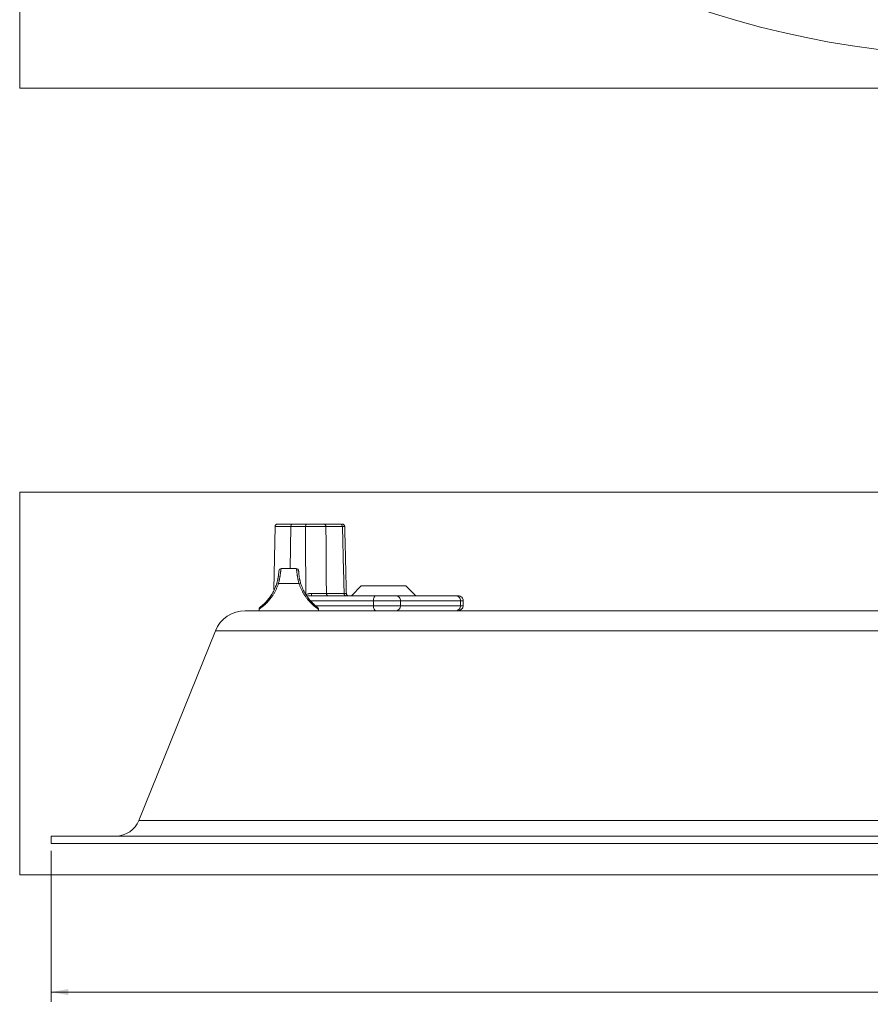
# Model space of a CAD drawing. Header units: millimetres. Extents: x 25 to 1460, y 35 to 806.
# Tile 1 of 46: x 25 to 197, y 220 to 419. Entities that reach past the tile are written whole.
import ezdxf

# ---------------------------------------------------------------- set-up
doc = ezdxf.new("R2010")
doc.units = ezdxf.units.MM
doc.layers.add('1', color=7, linetype='Continuous', true_color=0xffffff)
doc.styles.add('cadds4', font='txt')
doc.dimstyles.get("Standard").update_dxf_attribs({"dimtxt": 0.18, "dimasz": 0.18, "dimexe": 0.18, "dimexo": 0.0625, "dimgap": 0.09, "dimtad": 0, "dimtih": 1, "dimtoh": 1, "dimdec": 4, "dimzin": 0, "dimdsep": 46, "dimtxsty": 'Standard', "dimcen": 0.09, "dimadec": 0, "dimazin": 0, "dimtfac": 1, "dimtdec": 4, "dimtofl": 0, "dimtmove": 0, "dimatfit": 3, "dimfxl": 0, "dimtolj": 1, "dimtzin": 0, "dimarcsym": 0})

# ---------------------------------------------------------------- blocks, each defined once
blk = doc.blocks.new('_U0')
at = {"layer": '1', "color": 35, "lineweight": 13}
for p, q in [((31.46, 251.32), (31.46, 220.82)), ((413.46, 251.32), (413.46, 220.82)), ((31.46, 222.82), (210.88, 222.82)), ((413.46, 222.82), (234.04, 222.82))]:
    blk.add_line(p, q, dxfattribs=at)
at = {"layer": '1', "color": 35}
for points in [[(31.46, 222.82), (34.96, 223.43), (34.96, 222.2)], [(413.46, 222.82), (409.96, 222.2), (409.96, 223.43)]]:
    blk.add_solid(points, dxfattribs=at)
at = {"layer": '1', "color": 35, "linetype": 'Continuous', "lineweight": 13, "char_height": 3, "attachment_point": 7, "line_spacing_factor": 0.715361, "style": 'cadds4'}
for s, insert in [('\\fArial|b0|i0;%%c', (212.54, 220.48)), ('\\fArial|b0|i0;\\W1.2080;382.0', (220.04, 220.48))]:
    blk.add_mtext(s, dxfattribs=dict(at, insert=insert))

msp = doc.modelspace()

# ---------------------------------------------------------------- linework, layer by layer
at = {"layer": '1', "color": 8, "linetype": 'Continuous', "lineweight": 18}
for p, q in [((25.11, 405.3), (25.11, 800)), ((25.11, 405.3), (419.81, 405.3)), ((25.11, 246.47), (25.11, 323.74)), ((419.81, 323.74), (25.11, 323.74)), ((25.11, 246.47), (419.81, 246.47))]:
    msp.add_line(p, q, dxfattribs=at)
at = {"layer": '1', "color": 155, "linetype": 'Continuous', "lineweight": 18}
for p, q in [((76.7, 316.82), (76.48, 304.12)), ((79.86, 316.82), (76.7, 316.82)), ((77.2, 317.32), (80.11, 317.32)), ((79.86, 316.82), (79.78, 308.32)), ((82.83, 316.82), (79.86, 316.82)), ((80.11, 317.32), (83.08, 317.32)), ((86.54, 317.32), (89.89, 317.32)), ((90.32, 316.82), (86.98, 316.82)), ((77.96, 308.32), (80.96, 308.32)), ((81.53, 305.32), (77.39, 305.32)), ((94.12, 304.82), (92.12, 302.82)), ((94.12, 304.82), (103.12, 304.82)), ((105.12, 302.82), (103.12, 304.82)), ((83.13, 302.82), (97.06, 302.82)), ((87.07, 303.31), (90.64, 303.31)), ((97.06, 302.82), (101.17, 302.82)), ((101.17, 302.82), (113.29, 302.82)), ((113.7, 302.82), (113.29, 302.82)), ((96.56, 301.8), (83.89, 301.8)), ((84.9, 300.8), (96.55, 300.8)), ((96.55, 300.8), (96.56, 301.8)), ((102.03, 301.8), (102.02, 300.8)), ((102.02, 300.8), (114.13, 300.8)), ((114.15, 301.8), (102.03, 301.8)), ((114.13, 300.8), (114.15, 301.8)), ((114.68, 300.79), (114.7, 301.79)), ((70.68, 299.82), (206.43, 299.82)), ((73.46, 300.15), (73.46, 299.82)), ((85.46, 299.82), (85.46, 300.15)), ((64.66, 295.75), (49.18, 257.44)), ((206.47, 295.75), (64.66, 295.75)), ((395.74, 257.44), (49.18, 257.44)), ((31.46, 254.32), (413.46, 254.32)), ((31.46, 254.32), (31.46, 252.82)), ((31.46, 252.82), (413.46, 252.82))]:
    msp.add_line(p, q, dxfattribs=at)
msp.add_circle((222.46, 602.65), 191, dxfattribs=at)
for centre, radius, start, end in [((77.96, 307.82), 0.5, 90, 178.2809), ((80.96, 307.82), 0.5, 1.7191, 90), ((113.7, 301.82), 1, 359.2164, 90), ((113.68, 300.82), 1, 270, 358.8369), ((70.68, 293.32), 6.5, 90, 158), ((44.54, 259.32), 5, 270, 338)]:
    msp.add_arc(centre, radius, start, end, dxfattribs=at)
for centre, major_axis, ratio, start_param, end_param in [((77.2, 316.82), (0, -0.5), 0.99999, 3.141593, 4.694936), ((80.11, 316.82), (0, 0.5), 0.505945, 0, 1.553343), ((83.08, 316.82), (0, 0.5), 0.505945, 0, 1.553343), ((86.54, 316.82), (0, 0.5), 0.877151, 4.729842, 6.283185), ((89.89, 316.82), (0, 0.5), 0.847226, 4.729842, 6.283185), ((90.27, 316.82), (0, -0.5), 1, 1.607245, 3.141997), ((77.56, 305.32), (-0.48, 0.14), 0.10253, 0, 1.232759), ((81.36, 305.32), (0.48, 0.14), 0.10253, 5.050427, 6.283185), ((84, 303.32), (0, -0.5), 0.123349, 0, 1.547641), ((87.51, 303.32), (0, -0.5), 0.878169, 4.729842, 6.283185), ((91.06, 303.32), (0, -0.5), 0.846096, 4.729842, 6.283185), ((91.6, 303.32), (0, 0.5), 1, 1.593086, 3.141038), ((97.06, 301.82), (0, -1), 0.505945, 3.141593, 4.729842), ((101.17, 301.82), (0, -1), 0.862566, 1.553343, 3.141593), ((113.29, 301.82), (0, -1), 0.862566, 1.553343, 3.141593), ((97.06, 300.82), (0, -1), 0.505945, 4.729842, 6.283185), ((98.57, 300.82), (-4, 0.01), 0.00597, 1.040518, 2.61101), ((98.58, 301.82), (-4, 0.01), 0.00597, 1.040518, 2.61101), ((101.16, 300.82), (0, -1), 0.862566, 0, 1.553343), ((113.27, 300.82), (0, -1), 0.862566, 0, 1.553343), ((110.68, 300.82), (-4, 0.02), 0.001555, 3.141555, 3.671964), ((110.7, 301.82), (-4, 0.02), 0.001555, 3.141555, 3.671964)]:
    msp.add_ellipse(centre, major_axis=major_axis, ratio=ratio, start_param=start_param, end_param=end_param, dxfattribs=at)
for points, knots in [([(86.98, 316.82), (86.93, 316.82), (86.82, 316.83), (86.7, 316.83), (86.6, 316.83), (86.57, 316.83), (86.5, 316.83), (86.47, 316.83), (86.36, 316.83), (86.21, 316.83), (86.05, 316.83), (85.92, 316.83), (85.85, 316.83), (85.79, 316.83), (85.74, 316.83), (85.72, 316.83), (85.61, 316.83), (85.43, 316.83), (85.14, 316.83), (84.95, 316.83), (84.8, 316.83), (84.75, 316.83), (84.65, 316.83), (84.6, 316.83), (84.45, 316.83), (84.25, 316.83), (84.05, 316.83), (83.9, 316.83), (83.86, 316.83), (83.78, 316.83), (83.76, 316.83), (83.71, 316.83), (83.58, 316.83), (83.37, 316.83), (83.18, 316.83), (83, 316.83), (82.91, 316.82), (82.83, 316.82)], [0, 0, 0, 0, 0.0625, 0.125, 0.125, 0.15625, 0.15625, 0.1875, 0.1875, 0.25, 0.3125, 0.3125, 0.34375, 0.359375, 0.359375, 0.375, 0.375, 0.4375, 0.5, 0.5625, 0.5625, 0.59375, 0.59375, 0.625, 0.625, 0.6875, 0.75, 0.75, 0.78125, 0.78125, 0.796875, 0.796875, 0.8125, 0.875, 0.9375, 0.9375, 1, 1, 1, 1]), ([(82.92, 303.06), (82.9, 305.37), (82.89, 307.69), (82.86, 312.28), (82.84, 314.55), (82.83, 316.82)], [0, 0, 0, 0, 0.504926, 0.504926, 1, 1, 1, 1]), ([(83.08, 317.32), (83.15, 317.32), (83.23, 317.32), (83.38, 317.32), (83.53, 317.32), (83.69, 317.32), (83.79, 317.32), (83.81, 317.32), (83.85, 317.32), (83.87, 317.32), (83.94, 317.32), (83.98, 317.32), (84.1, 317.32), (84.27, 317.32), (84.43, 317.32), (84.56, 317.32), (84.6, 317.32), (84.68, 317.32), (84.72, 317.32), (84.85, 317.32), (85.01, 317.32), (85.25, 317.32), (85.4, 317.32), (85.49, 317.32), (85.51, 317.32), (85.55, 317.32), (85.6, 317.32), (85.66, 317.32), (85.76, 317.32), (85.9, 317.32), (86.02, 317.32), (86.11, 317.32), (86.14, 317.32), (86.2, 317.32), (86.23, 317.32), (86.31, 317.32), (86.41, 317.32), (86.5, 317.32), (86.54, 317.32)], [0, 0, 0, 0, 0.0625, 0.0625, 0.125, 0.1875, 0.1875, 0.203125, 0.203125, 0.21875, 0.21875, 0.25, 0.25, 0.3125, 0.375, 0.375, 0.40625, 0.40625, 0.4375, 0.4375, 0.5, 0.5625, 0.625, 0.625, 0.640625, 0.640625, 0.65625, 0.6875, 0.6875, 0.75, 0.8125, 0.8125, 0.84375, 0.84375, 0.875, 0.875, 0.9375, 1, 1, 1, 1]), ([(86.98, 316.82), (86.99, 314.99), (87, 313.15), (87.03, 308.65), (87.05, 305.98), (87.07, 303.31)], [0, 0, 0, 0, 0.407391, 0.407391, 1, 1, 1, 1]), ([(90.77, 316.83), (90.77, 316.83), (90.77, 316.83), (90.76, 316.83), (90.74, 316.83), (90.72, 316.83), (90.71, 316.83), (90.7, 316.83), (90.7, 316.83), (90.68, 316.83), (90.67, 316.83), (90.63, 316.83), (90.57, 316.83), (90.46, 316.83), (90.37, 316.82), (90.32, 316.82)], [0, 0, 0, 0, 0.000042, 0.166702, 0.333361, 0.333361, 0.375026, 0.375026, 0.416691, 0.416691, 0.500021, 0.500021, 0.666681, 0.83334, 1, 1, 1, 1]), ([(90.64, 303.31), (90.6, 305.14), (90.55, 306.98), (90.44, 311.48), (90.38, 314.15), (90.32, 316.82)], [0, 0, 0, 0, 0.407391, 0.407391, 1, 1, 1, 1]), ([(77.96, 308.32), (77.95, 308.32), (77.94, 308.31), (77.93, 308.3), (77.93, 308.29), (77.92, 308.28), (77.92, 308.27), (77.91, 308.25), (77.9, 308.23), (77.89, 308.17), (77.88, 308.14), (77.88, 308.1), (77.88, 308.09), (77.87, 308.07), (77.87, 308.06), (77.87, 308.03), (77.86, 308.01), (77.85, 307.94), (77.85, 307.89), (77.83, 307.79), (77.83, 307.73), (77.82, 307.65), (77.82, 307.64), (77.81, 307.61), (77.81, 307.59), (77.8, 307.54), (77.8, 307.51), (77.79, 307.4), (77.78, 307.33), (77.76, 307.18), (77.75, 307.1), (77.73, 306.97), (77.72, 306.93), (77.71, 306.84), (77.7, 306.8), (77.68, 306.66), (77.66, 306.57), (77.63, 306.39), (77.61, 306.29), (77.59, 306.17), (77.58, 306.15), (77.57, 306.1), (77.56, 306.03), (77.54, 305.95), (77.51, 305.81), (77.46, 305.61), (77.41, 305.41), (77.39, 305.32)], [0, 0, 0, 0, 0.0625, 0.0625, 0.09375, 0.09375, 0.125, 0.125, 0.1875, 0.1875, 0.25, 0.25, 0.265625, 0.265625, 0.28125, 0.28125, 0.3125, 0.3125, 0.375, 0.375, 0.4375, 0.4375, 0.453125, 0.453125, 0.46875, 0.46875, 0.5, 0.5, 0.5625, 0.5625, 0.625, 0.625, 0.65625, 0.65625, 0.6875, 0.6875, 0.75, 0.75, 0.8125, 0.8125, 0.828125, 0.828125, 0.84375, 0.875, 0.875, 0.9375, 1, 1, 1, 1]), ([(81.53, 305.32), (81.51, 305.41), (81.46, 305.61), (81.41, 305.81), (81.38, 305.93), (81.38, 305.96), (81.37, 306.01), (81.36, 306.03), (81.35, 306.1), (81.34, 306.15), (81.31, 306.3), (81.27, 306.49), (81.24, 306.67), (81.22, 306.78), (81.22, 306.8), (81.21, 306.85), (81.21, 306.87), (81.2, 306.93), (81.19, 306.97), (81.17, 307.1), (81.16, 307.18), (81.14, 307.33), (81.13, 307.4), (81.12, 307.51), (81.12, 307.54), (81.11, 307.61), (81.1, 307.64), (81.09, 307.73), (81.09, 307.79), (81.07, 307.9), (81.07, 307.94), (81.05, 308.03), (81.05, 308.07), (81.04, 308.13), (81.04, 308.14), (81.03, 308.17), (81.03, 308.19), (81.02, 308.23), (81.01, 308.25), (80.99, 308.3), (80.98, 308.32), (80.96, 308.32)], [0, 0, 0, 0, 0.0625, 0.125, 0.125, 0.140625, 0.140625, 0.15625, 0.15625, 0.1875, 0.1875, 0.25, 0.3125, 0.3125, 0.328125, 0.328125, 0.34375, 0.34375, 0.375, 0.375, 0.4375, 0.4375, 0.5, 0.5, 0.53125, 0.53125, 0.5625, 0.5625, 0.625, 0.625, 0.6875, 0.6875, 0.75, 0.75, 0.78125, 0.78125, 0.8125, 0.8125, 0.875, 0.875, 1, 1, 1, 1]), ([(77.08, 305.46), (77.1, 305.54), (77.15, 305.7), (77.19, 305.86), (77.22, 305.98), (77.22, 306.02), (77.24, 306.1), (77.25, 306.14), (77.28, 306.25), (77.29, 306.33), (77.32, 306.48), (77.33, 306.55), (77.35, 306.66), (77.35, 306.7), (77.36, 306.75), (77.36, 306.77), (77.37, 306.8), (77.38, 306.88), (77.39, 306.96), (77.4, 307.08), (77.41, 307.14), (77.42, 307.21), (77.42, 307.22), (77.42, 307.25), (77.42, 307.26), (77.42, 307.3), (77.43, 307.32), (77.43, 307.39), (77.44, 307.44), (77.44, 307.52), (77.44, 307.56), (77.45, 307.61), (77.45, 307.62), (77.45, 307.65), (77.45, 307.66), (77.45, 307.73), (77.45, 307.77), (77.45, 307.8), (77.45, 307.81), (77.46, 307.81), (77.46, 307.82), (77.46, 307.83), (77.46, 307.83), (77.46, 307.83)], [0, 0, 0, 0, 0.06251, 0.12502, 0.12502, 0.156276, 0.156276, 0.187531, 0.187531, 0.250041, 0.250041, 0.312551, 0.312551, 0.343806, 0.343806, 0.359434, 0.359434, 0.375061, 0.437572, 0.437572, 0.500082, 0.500082, 0.515709, 0.515709, 0.531337, 0.531337, 0.562592, 0.562592, 0.625102, 0.625102, 0.687613, 0.687613, 0.718868, 0.718868, 0.750123, 0.750123, 0.875143, 0.875143, 0.906399, 0.906399, 0.937654, 0.937654, 1, 1, 1, 1]), ([(81.46, 307.83), (81.46, 307.83), (81.46, 307.82), (81.47, 307.77), (81.47, 307.73), (81.47, 307.67), (81.47, 307.67), (81.47, 307.65), (81.47, 307.63), (81.47, 307.61), (81.48, 307.56), (81.48, 307.52), (81.48, 307.44), (81.49, 307.4), (81.49, 307.33), (81.5, 307.3), (81.5, 307.25), (81.5, 307.22), (81.51, 307.14), (81.52, 307.09), (81.53, 306.97), (81.54, 306.9), (81.55, 306.8), (81.56, 306.77), (81.57, 306.7), (81.57, 306.66), (81.59, 306.56), (81.61, 306.41), (81.64, 306.26), (81.67, 306.14), (81.68, 306.1), (81.69, 306.02), (81.7, 305.98), (81.73, 305.86), (81.75, 305.78), (81.79, 305.62), (81.82, 305.54), (81.84, 305.46)], [0, 0, 0, 0, 0.125, 0.125, 0.25, 0.25, 0.265625, 0.265625, 0.28125, 0.3125, 0.3125, 0.375, 0.375, 0.4375, 0.4375, 0.46875, 0.46875, 0.5, 0.5, 0.5625, 0.5625, 0.625, 0.625, 0.65625, 0.65625, 0.6875, 0.6875, 0.75, 0.8125, 0.8125, 0.84375, 0.84375, 0.875, 0.875, 0.9375, 0.9375, 1, 1, 1, 1]), ([(77.39, 305.32), (77.33, 305.13), (77.26, 304.94), (77.12, 304.57), (77.04, 304.39), (76.88, 304.04), (76.79, 303.86), (76.61, 303.52), (76.51, 303.36), (76.36, 303.11), (76.31, 303.03), (76.23, 302.92), (76.21, 302.88), (76.15, 302.8), (76.13, 302.76), (75.99, 302.57), (75.88, 302.42), (75.66, 302.14), (75.55, 302), (75.32, 301.74), (75.21, 301.62), (75.07, 301.47), (75.04, 301.44), (74.98, 301.39), (74.9, 301.3), (74.82, 301.22), (74.66, 301.07), (74.56, 300.98), (74.36, 300.8), (74.26, 300.73), (74.15, 300.63), (74.13, 300.62), (74.09, 300.58), (74.07, 300.57), (74.01, 300.52), (73.97, 300.49), (73.85, 300.4), (73.79, 300.35), (73.67, 300.27), (73.62, 300.23), (73.57, 300.19), (73.56, 300.19), (73.55, 300.18), (73.54, 300.17), (73.51, 300.15), (73.5, 300.14), (73.47, 300.12), (73.46, 300.12), (73.46, 300.12), (73.46, 300.12), (73.46, 300.12)], [0, 0, 0, 0, 0.062364, 0.062364, 0.124727, 0.124727, 0.187091, 0.187091, 0.249454, 0.249454, 0.280636, 0.280636, 0.296227, 0.296227, 0.311818, 0.311818, 0.374181, 0.374181, 0.436545, 0.436545, 0.498909, 0.498909, 0.5145, 0.5145, 0.53009, 0.561272, 0.561272, 0.623636, 0.623636, 0.685999, 0.685999, 0.70159, 0.70159, 0.717181, 0.717181, 0.748363, 0.748363, 0.810727, 0.810727, 0.87309, 0.87309, 0.888681, 0.888681, 0.904272, 0.904272, 0.935454, 0.935454, 0.997817, 0.997817, 1, 1, 1, 1]), ([(73.69, 300.54), (73.69, 300.54), (73.69, 300.54), (73.67, 300.52), (73.66, 300.52), (73.66, 300.52), (73.67, 300.52), (73.7, 300.54), (73.71, 300.55), (73.73, 300.57), (73.74, 300.57), (73.75, 300.59), (73.76, 300.59), (73.8, 300.63), (73.85, 300.66), (73.95, 300.74), (74.01, 300.79), (74.11, 300.87), (74.14, 300.9), (74.21, 300.96), (74.25, 301), (74.37, 301.1), (74.45, 301.18), (74.63, 301.35), (74.72, 301.44), (74.86, 301.58), (74.93, 301.66), (75, 301.74), (75.05, 301.8), (75.08, 301.82), (75.2, 301.97), (75.3, 302.08), (75.5, 302.33), (75.6, 302.46), (75.79, 302.73), (75.88, 302.87), (76, 303.06), (76.02, 303.09), (76.07, 303.17), (76.14, 303.28), (76.2, 303.39), (76.33, 303.62), (76.42, 303.78), (76.57, 304.1), (76.65, 304.26), (76.78, 304.59), (76.85, 304.76), (76.97, 305.11), (77.03, 305.28), (77.08, 305.46)], [0, 0, 0, 0, 0.004013, 0.004013, 0.062601, 0.062601, 0.121188, 0.121188, 0.150482, 0.150482, 0.165129, 0.165129, 0.179776, 0.179776, 0.238363, 0.238363, 0.296951, 0.296951, 0.326244, 0.326244, 0.355538, 0.355538, 0.414125, 0.414125, 0.472713, 0.472713, 0.502007, 0.516653, 0.516653, 0.5313, 0.5313, 0.589888, 0.589888, 0.648475, 0.648475, 0.707063, 0.707063, 0.72171, 0.72171, 0.736356, 0.76565, 0.76565, 0.824238, 0.824238, 0.882825, 0.882825, 0.941413, 0.941413, 1, 1, 1, 1]), ([(85.46, 300.12), (85.46, 300.12), (85.45, 300.12), (85.43, 300.14), (85.42, 300.14), (85.41, 300.15), (85.39, 300.17), (85.36, 300.18), (85.3, 300.22), (85.26, 300.26), (85.17, 300.32), (85.14, 300.34), (85.09, 300.38), (85.07, 300.39), (85.04, 300.42), (85.02, 300.43), (84.93, 300.51), (84.85, 300.57), (84.67, 300.71), (84.58, 300.79), (84.43, 300.92), (84.38, 300.97), (84.27, 301.06), (84.22, 301.11), (84.06, 301.26), (83.95, 301.37), (83.72, 301.61), (83.61, 301.73), (83.47, 301.89), (83.44, 301.92), (83.38, 301.99), (83.3, 302.09), (83.21, 302.2), (83.05, 302.41), (82.94, 302.56), (82.72, 302.86), (82.62, 303.02), (82.47, 303.26), (82.39, 303.38), (82.32, 303.51), (82.28, 303.59), (82.25, 303.64), (82.14, 303.85), (82.05, 304.03), (81.88, 304.39), (81.8, 304.57), (81.66, 304.94), (81.59, 305.12), (81.53, 305.32)], [0, 0, 0, 0, 0.060445, 0.060445, 0.076104, 0.076104, 0.091763, 0.123082, 0.123082, 0.185719, 0.185719, 0.217037, 0.217037, 0.232697, 0.232697, 0.248356, 0.248356, 0.310993, 0.310993, 0.37363, 0.37363, 0.404948, 0.404948, 0.436267, 0.436267, 0.498904, 0.498904, 0.561541, 0.561541, 0.5772, 0.5772, 0.592859, 0.624178, 0.624178, 0.686815, 0.686815, 0.749452, 0.749452, 0.78077, 0.79643, 0.79643, 0.812089, 0.812089, 0.874726, 0.874726, 0.937363, 0.937363, 1, 1, 1, 1]), ([(81.84, 305.46), (81.89, 305.28), (81.95, 305.1), (82.07, 304.76), (82.14, 304.59), (82.28, 304.26), (82.35, 304.09), (82.45, 303.89), (82.47, 303.85), (82.51, 303.77), (82.58, 303.65), (82.64, 303.53), (82.77, 303.3), (82.86, 303.15), (83.04, 302.86), (83.14, 302.72), (83.28, 302.52), (83.33, 302.45), (83.41, 302.36), (83.43, 302.32), (83.48, 302.26), (83.51, 302.23), (83.63, 302.07), (83.73, 301.95), (83.93, 301.73), (84.02, 301.62), (84.16, 301.48), (84.21, 301.43), (84.28, 301.36), (84.3, 301.34), (84.35, 301.29), (84.37, 301.27), (84.48, 301.17), (84.56, 301.09), (84.72, 300.95), (84.79, 300.89), (84.87, 300.82), (84.89, 300.81), (84.92, 300.78), (84.96, 300.75), (85.01, 300.71), (85.08, 300.65), (85.12, 300.62), (85.17, 300.58), (85.19, 300.57), (85.21, 300.55), (85.21, 300.55), (85.23, 300.54), (85.23, 300.54), (85.23, 300.54)], [0, 0, 0, 0, 0.06676, 0.06676, 0.13352, 0.13352, 0.20028, 0.20028, 0.21697, 0.21697, 0.23366, 0.267041, 0.267041, 0.333801, 0.333801, 0.400561, 0.400561, 0.433941, 0.433941, 0.450631, 0.450631, 0.467321, 0.467321, 0.534081, 0.534081, 0.600841, 0.600841, 0.634221, 0.634221, 0.650911, 0.650911, 0.667601, 0.667601, 0.734361, 0.734361, 0.801122, 0.801122, 0.817812, 0.817812, 0.834502, 0.867882, 0.867882, 0.934642, 0.934642, 0.968022, 0.968022, 0.984712, 0.984712, 1, 1, 1, 1]), ([(82.92, 303.06), (83, 303.1), (83.09, 303.13), (83.27, 303.2), (83.36, 303.22), (83.51, 303.25), (83.56, 303.26), (83.63, 303.27), (83.66, 303.28), (83.71, 303.28), (83.83, 303.3), (83.96, 303.3), (84.06, 303.3)], [0, 0, 0, 0, 0.25, 0.25, 0.5, 0.5, 0.625, 0.625, 0.6875, 0.6875, 0.75, 1, 1, 1, 1]), ([(84.06, 303.3), (84.21, 303.3), (84.36, 303.3), (84.66, 303.3), (84.81, 303.3), (84.99, 303.3), (85.03, 303.3), (85.1, 303.3), (85.14, 303.3), (85.25, 303.3), (85.32, 303.3), (85.53, 303.3), (85.67, 303.3), (85.87, 303.3), (85.93, 303.3), (86.03, 303.3), (86.06, 303.3), (86.12, 303.3), (86.16, 303.3), (86.31, 303.3), (86.42, 303.3), (86.58, 303.31), (86.63, 303.31), (86.71, 303.31), (86.73, 303.31), (86.78, 303.31), (86.8, 303.31), (86.92, 303.31), (87, 303.31), (87.07, 303.31)], [0, 0, 0, 0, 0.125, 0.125, 0.25, 0.25, 0.28125, 0.28125, 0.3125, 0.3125, 0.375, 0.375, 0.5, 0.5, 0.5625, 0.5625, 0.59375, 0.59375, 0.625, 0.625, 0.75, 0.75, 0.8125, 0.8125, 0.84375, 0.84375, 0.875, 0.875, 1, 1, 1, 1]), ([(90.64, 303.31), (90.72, 303.31), (90.79, 303.31), (90.91, 303.31), (90.96, 303.31), (91.01, 303.3), (91.02, 303.3), (91.03, 303.3), (91.04, 303.3), (91.06, 303.3), (91.07, 303.3), (91.1, 303.3), (91.1, 303.3), (91.1, 303.3)], [0, 0, 0, 0, 0.265182, 0.265182, 0.530363, 0.530363, 0.596659, 0.596659, 0.662954, 0.662954, 0.795545, 0.795545, 1, 1, 1, 1]), ([(73.69, 300.54), (73.68, 300.53), (73.66, 300.52), (73.66, 300.51), (73.65, 300.51), (73.65, 300.51), (73.64, 300.5), (73.63, 300.49), (73.58, 300.45), (73.52, 300.37), (73.47, 300.26), (73.47, 300.19), (73.47, 300.16)], [0, 0, 0, 0, 0.338888, 0.48994, 0.54267, 0.57298, 0.583583, 0.59743, 0.639452, 0.764966, 0.913422, 1, 1, 1, 1]), ([(85.46, 300.16), (85.45, 300.2), (85.44, 300.27), (85.4, 300.36), (85.35, 300.43), (85.32, 300.47), (85.29, 300.49), (85.28, 300.5), (85.27, 300.51), (85.27, 300.51), (85.27, 300.51), (85.26, 300.52), (85.26, 300.52), (85.23, 300.54), (85.23, 300.54)], [0, 0, 0, 0, 0.123013, 0.228688, 0.313917, 0.377236, 0.416029, 0.428138, 0.437384, 0.449557, 0.472142, 0.533358, 0.865739, 1, 1, 1, 1])]:
    msp.add_open_spline(points, degree=3, knots=knots, dxfattribs=at)
msp.add_open_spline([(91.1, 303.3), (90.77, 316.83)], degree=1, dxfattribs=at)

# ---------------------------------------------------------------- dimensions: what is measured, and where the dimension line sits
at = {"layer": '1', "color": 35, "linetype": 'Continuous', "lineweight": 13}
dim = msp.add_linear_dim(base=(413.46, 222.82), p1=(31.46, 253.57), p2=(413.46, 254.32), text='\\fArial|b0|i0;\\C35;{\\H1.00x;\\fArial|b0|i0;%%c\\fArial|b0|i0;}\\C35; <> ', dimstyle='Standard', override={"dimtxt": 3, "dimasz": 3.5, "dimexe": 2, "dimexo": 1.5, "dimgap": 1.5, "dimtih": 1, "dimtoh": 1, "dimdec": 1, "dimlfac": 1, "dimdsep": 46, "dimlunit": 2, "dimtxsty": 'cadds4', "dimsah": 1, "dimse1": 0, "dimse2": 0, "dimsd1": 0, "dimsd2": 0, "dimclrd": 35, "dimclre": 35, "dimclrt": 35, "dimtol": 0, "dimtm": -0.1, "dimtfac": 1, "dimtdec": 2, "dimtofl": 1, "dimtmove": 0, "dimlwd": 13, "dimlwe": 13}, dxfattribs=at)
dim.commit()
dim.dimension.update_dxf_attribs({"geometry": '_U0', "text_midpoint": (222.46, 222.82), "dimtype": 160})

doc.saveas('drawing.dxf')
